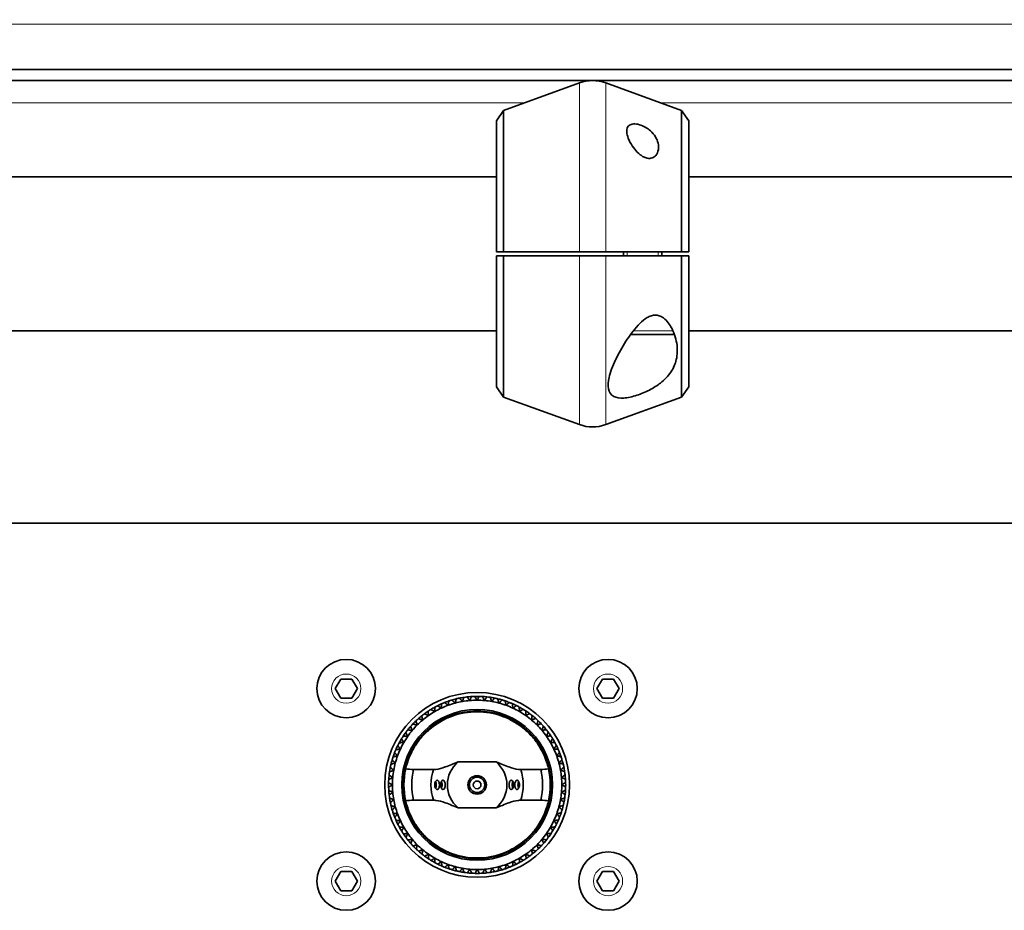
# Model space of a CAD drawing. Header units: millimetres. Extents: x 0 to 7128, y 0 to 5040.
# Tile 32 of 215: x 1907 to 2034, y 404 to 520. Entities that reach past the tile are written whole.
import ezdxf

# ---------------------------------------------------------------- set-up
doc = ezdxf.new("R2010")
doc.units = ezdxf.units.MM
doc.header["$LTSCALE"] = 12
for name, color, linetype, lineweight, true_color in [('Filettatura(ISO)', 3, 'Continuous', 9, 0x00ff00), ('Quote(ISO)', 7, 'Continuous', 25, 0x80ff00), ('Spigoli tangenti visibili(ISO)', 7, 'Continuous', 15, 0x00803f)]:
    doc.layers.add(name, color=color, linetype=linetype, lineweight=lineweight, true_color=true_color)
doc.layers.add('Spigoli visibili(ISO)', color=7, linetype='Continuous', lineweight=35)
doc.styles.add('Corrente-BSI', font='arial.ttf')
doc.dimstyles.new('DEFAULT-ISO', dxfattribs={"dimscale": 12, "dimtxt": 3.5, "dimasz": 2.5, "dimexe": 1, "dimexo": 1, "dimgap": 0.762, "dimtad": 1, "dimtoh": 1, "dimrnd": 1e-08, "dimtxsty": 'Corrente-BSI', "dimcen": 0.09, "dimdle": 10, "dimclrd": 7, "dimclre": 7, "dimclrt": 7, "dimazin": 2, "dimtfac": 0.571429, "dimtmove": 0, "dimatfit": 3, "dimfxl": 1, "dimtolj": 1, "dimlwd": 5, "dimlwe": 5, "dimarcsym": 0})

# ---------------------------------------------------------------- blocks, each defined once
blk = doc.blocks.new('*D36')
at = {"layer": 'Defpoints', "color": 0, "linetype": 'Continuous', "transparency": 16777216}
for p in [(765.93, 644.2), (2265.93, 432.2), (765.93, 420.2)]:
    blk.add_point(p, dxfattribs=at)
at = {"layer": 'Quote(ISO)', "color": 7, "linetype": 'Continuous', "lineweight": 5, "transparency": 16777216}
for p, q in [((765.93, 432.2), (765.93, 656.2)), ((2265.93, 444.2), (2265.93, 656.2)), ((2235.93, 644.2), (795.93, 644.2))]:
    blk.add_line(p, q, dxfattribs=at)
at = {"layer": 'Quote(ISO)', "color": 7, "linetype": 'Continuous', "transparency": 16777216}
for points in [[(795.93, 649.2), (795.93, 639.2), (765.93, 644.2)], [(2235.93, 649.2), (2235.93, 639.2), (2265.93, 644.2)]]:
    blk.add_solid(points, dxfattribs=at)
at = {"layer": 'Quote(ISO)', "color": 7, "linetype": 'Continuous', "lineweight": 9, "transparency": 16777216, "insert": (1455.26, 696.23), "char_height": 42, "attachment_point": 1, "style": 'Corrente-BSI'}
blk.add_mtext('\\A1;1500', dxfattribs=at)
blk = doc.blocks.new('*D37')
at = {"layer": 'Defpoints', "color": 0, "linetype": 'Continuous', "transparency": 16777216}
for p in [(693.93, 729.58), (693.93, 501.7), (2337.93, 501.7)]:
    blk.add_point(p, dxfattribs=at)
at = {"layer": 'Quote(ISO)', "color": 7, "linetype": 'Continuous', "lineweight": 5, "transparency": 16777216}
for p, q in [((693.93, 513.7), (693.93, 741.58)), ((2337.93, 513.7), (2337.93, 741.58)), ((2307.93, 729.58), (723.93, 729.58))]:
    blk.add_line(p, q, dxfattribs=at)
at = {"layer": 'Quote(ISO)', "color": 7, "linetype": 'Continuous', "transparency": 16777216}
for points in [[(723.93, 734.58), (723.93, 724.58), (693.93, 729.58)], [(2307.93, 734.58), (2307.93, 724.58), (2337.93, 729.58)]]:
    blk.add_solid(points, dxfattribs=at)
at = {"layer": 'Quote(ISO)', "color": 7, "linetype": 'Continuous', "lineweight": 9, "transparency": 16777216, "insert": (1144.34, 782.16), "char_height": 42, "attachment_point": 1, "style": 'Corrente-BSI'}
blk.add_mtext('\\A1;\\fArial|b0|i0;1644 - Max Sheet/Coil Room', dxfattribs=at)

msp = doc.modelspace()

# ---------------------------------------------------------------- linework, layer by layer
at = {"layer": 'Filettatura(ISO)'}
for p, q in [((1985.404, 489.447), (1985.404, 488.947)), ((1989.447, 488.947), (1989.447, 489.447))]:
    msp.add_line(p, q, dxfattribs=at)
at = {"layer": 'Spigoli tangenti visibili(ISO)'}
for p, q in [((2355.926, 519.026), (675.926, 519.026)), ((1979.216, 489.447), (1979.216, 511.396)), ((1982.636, 489.447), (1982.636, 511.396)), ((1887.745, 508.808), (1972.106, 508.808)), ((1989.745, 508.808), (2074.106, 508.808)), ((1979.216, 466.999), (1979.216, 488.947)), ((1982.636, 466.999), (1982.636, 488.947)), ((1986.235, 479.197), (1991.361, 479.197))]:
    msp.add_line(p, q, dxfattribs=at)
for centre in [(1948.926, 432.697), (1982.926, 432.697), (1948.926, 407.697), (1982.926, 407.697)]:
    msp.add_circle(centre, 1.9, dxfattribs=at)
at = {"layer": 'Spigoli visibili(ISO)'}
for p, q in [((2353.926, 513.126), (677.926, 513.126)), ((2337.926, 511.712), (693.926, 511.712)), ((1969.365, 507.81), (1979.216, 511.396)), ((1992.486, 507.81), (1982.636, 511.396)), ((1968.426, 506.468), (1969.365, 507.81)), ((1969.365, 507.81), (1969.365, 489.447)), ((1992.486, 489.447), (1992.486, 507.81)), ((1993.426, 506.468), (1992.486, 507.81)), ((1968.426, 489.447), (1968.426, 506.468)), ((1993.426, 506.468), (1993.426, 489.447)), ((1968.426, 499.197), (1891.426, 499.197)), ((2070.426, 499.197), (1993.426, 499.197)), ((1968.426, 489.447), (1969.365, 489.447)), ((1969.365, 488.947), (1968.426, 488.947)), ((1968.426, 471.926), (1968.426, 488.947)), ((1969.365, 488.947), (1969.365, 470.584)), ((1979.216, 489.447), (1982.636, 489.447)), ((1982.636, 488.947), (1979.216, 488.947)), ((1984.926, 488.947), (1984.926, 489.447)), ((1989.926, 488.947), (1989.926, 489.447)), ((1992.486, 489.447), (1993.426, 489.447)), ((1993.426, 488.947), (1992.486, 488.947)), ((1992.486, 470.584), (1992.486, 488.947)), ((1993.426, 488.947), (1993.426, 471.926)), ((1968.426, 479.197), (1891.426, 479.197)), ((1991.176, 478.697), (1985.856, 478.697)), ((2070.426, 479.197), (1993.426, 479.197)), ((1968.426, 471.926), (1969.365, 470.584)), ((1993.426, 471.926), (1992.486, 470.584)), ((1969.365, 470.584), (1979.216, 466.999)), ((1992.486, 470.584), (1982.636, 466.999)), ((2318.926, 454.185), (1544.926, 454.185)), ((1947.482, 432.697), (1948.204, 433.947)), ((1948.204, 433.947), (1949.647, 433.947)), ((1949.647, 433.947), (1950.369, 432.697)), ((1981.482, 432.697), (1982.204, 433.947)), ((1982.204, 433.947), (1983.647, 433.947)), ((1983.647, 433.947), (1984.369, 432.697)), ((1948.204, 431.447), (1947.482, 432.697)), ((1950.369, 432.697), (1949.647, 431.447)), ((1982.204, 431.447), (1981.482, 432.697)), ((1984.369, 432.697), (1983.647, 431.447)), ((1949.647, 431.447), (1948.204, 431.447)), ((1983.647, 431.447), (1982.204, 431.447)), ((1960.269, 422.197), (1957.664, 422.197)), ((1968.39, 423.173), (1963.462, 423.173)), ((1974.187, 422.197), (1971.583, 422.197)), ((1957.664, 418.197), (1960.269, 418.197)), ((1971.583, 418.197), (1974.187, 418.197)), ((1963.462, 417.221), (1968.39, 417.221)), ((1947.482, 407.697), (1948.204, 408.947)), ((1948.204, 408.947), (1949.647, 408.947)), ((1949.647, 408.947), (1950.369, 407.697)), ((1981.482, 407.697), (1982.204, 408.947)), ((1982.204, 408.947), (1983.647, 408.947)), ((1983.647, 408.947), (1984.369, 407.697)), ((1948.204, 406.447), (1947.482, 407.697)), ((1950.369, 407.697), (1949.647, 406.447)), ((1982.204, 406.447), (1981.482, 407.697)), ((1984.369, 407.697), (1983.647, 406.447)), ((1949.647, 406.447), (1948.204, 406.447)), ((1983.647, 406.447), (1982.204, 406.447))]:
    msp.add_line(p, q, dxfattribs=at)
for centre, radius in [((1948.926, 432.697), 3.8), ((1982.926, 432.697), 3.8), ((1965.926, 420.197), 12), ((1965.926, 420.197), 9.8), ((1965.926, 420.197), 9.6), ((1965.926, 420.197), 1.2), ((1965.926, 420.197), 1.002), ((1965.926, 420.197), 1), ((1965.926, 420.197), 0.5), ((1948.926, 407.697), 3.8), ((1982.926, 407.697), 3.8)]:
    msp.add_circle(centre, radius, dxfattribs=at)
for centre, radius, start, end in [((1980.926, 506.697), 5, 70, 110), ((1991.176, 479.197), 0.5, 270, 312.44414), ((1980.926, 471.697), 5, 250, 290), ((1965.926, 420.197), 11.5, 108.65107, 111.59585), ((1965.926, 420.197), 11.5, 106.59585, 108.65107), ((1965.926, 420.197), 11.5, 103.65107, 106.59585), ((1965.926, 420.197), 11, 100, 105), ((1965.926, 420.197), 11.5, 101.59585, 103.65107), ((1965.926, 420.197), 11.5, 98.65107, 101.59585), ((1965.926, 420.197), 11, 95, 100), ((1965.926, 420.197), 11.5, 96.59585, 98.65107), ((1965.926, 420.197), 11.5, 93.65107, 96.59585), ((1965.926, 420.197), 11, 90, 95), ((1965.926, 420.197), 11.5, 91.59585, 93.65107), ((1965.926, 420.197), 11.5, 88.65107, 91.59585), ((1965.926, 420.197), 11, 85, 90), ((1965.926, 420.197), 11.5, 86.59585, 88.65107), ((1965.926, 420.197), 11.5, 83.65107, 86.59585), ((1965.926, 420.197), 11, 80, 85), ((1965.926, 420.197), 11.5, 81.59585, 83.65107), ((1965.926, 420.197), 11.5, 78.65107, 81.59585), ((1965.926, 420.197), 11, 75, 80), ((1965.926, 420.197), 11.5, 76.59585, 78.65107), ((1965.926, 420.197), 11.5, 73.65107, 76.59585), ((1965.926, 420.197), 11.5, 71.59585, 73.65107), ((1965.926, 420.197), 11.5, 68.65107, 71.59585), ((1965.926, 420.197), 11.5, 123.65107, 126.59585), ((1965.926, 420.197), 11.5, 121.59585, 123.65107), ((1965.926, 420.197), 11, 120, 125), ((1965.926, 420.197), 11.5, 118.65107, 121.59585), ((1965.926, 420.197), 11.5, 116.59585, 118.65107), ((1965.926, 420.197), 11, 115, 120), ((1965.926, 420.197), 11.5, 113.65107, 116.59585), ((1965.926, 420.197), 11, 110, 115), ((1965.926, 420.197), 11.5, 111.59585, 113.65107), ((1965.926, 420.197), 11, 105, 110), ((1965.926, 420.197), 11, 70, 75), ((1965.926, 420.197), 11, 65, 70), ((1965.926, 420.197), 11.5, 66.59585, 68.65107), ((1965.926, 420.197), 11.5, 63.65107, 66.59585), ((1965.926, 420.197), 11, 60, 65), ((1965.926, 420.197), 11.5, 61.59585, 63.65107), ((1965.926, 420.197), 11.5, 58.65107, 61.59585), ((1965.926, 420.197), 11, 55, 60), ((1965.926, 420.197), 11.5, 56.59585, 58.65107), ((1965.926, 420.197), 11.5, 53.65107, 56.59585), ((1965.926, 420.197), 11.5, 133.65107, 136.59585), ((1965.926, 420.197), 11.5, 131.59585, 133.65107), ((1965.926, 420.197), 11, 130, 135), ((1965.926, 420.197), 11.5, 128.65107, 131.59585), ((1965.926, 420.197), 11.5, 126.59585, 128.65107), ((1965.926, 420.197), 11, 125, 130), ((1965.926, 420.197), 11, 50, 55), ((1965.926, 420.197), 11.5, 51.59585, 53.65107), ((1965.926, 420.197), 11, 45, 50), ((1965.926, 420.197), 11.5, 48.65107, 51.59585), ((1965.926, 420.197), 11.5, 46.59585, 48.65107), ((1965.926, 420.197), 11.5, 43.65107, 46.59585), ((1965.926, 420.197), 11.5, 141.59585, 143.65107), ((1965.926, 420.197), 11.5, 138.65107, 141.59585), ((1965.926, 420.197), 11, 140, 145), ((1965.926, 420.197), 11.5, 136.59585, 138.65107), ((1965.926, 420.197), 11, 135, 140), ((1965.926, 420.197), 11, 40, 45), ((1965.926, 420.197), 11.5, 41.59585, 43.65107), ((1965.926, 420.197), 11, 35, 40), ((1965.926, 420.197), 11.5, 38.65107, 41.59585), ((1965.926, 420.197), 11.5, 36.59585, 38.65107), ((1965.926, 420.197), 11.5, 148.65107, 151.59585), ((1965.926, 420.197), 11.5, 146.59585, 148.65107), ((1965.926, 420.197), 11.5, 143.65107, 146.59585), ((1965.926, 420.197), 11, 145, 150), ((1965.926, 420.197), 11, 30, 35), ((1965.926, 420.197), 11.5, 33.65107, 36.59585), ((1965.926, 420.197), 11.5, 31.59585, 33.65107), ((1965.926, 420.197), 11.5, 28.65107, 31.59585), ((1965.926, 420.197), 11.5, 156.59585, 158.65107), ((1965.926, 420.197), 11.5, 153.65107, 156.59585), ((1965.926, 420.197), 11, 155, 160), ((1965.926, 420.197), 11.5, 151.59585, 153.65107), ((1965.926, 420.197), 11, 150, 155), ((1965.926, 420.197), 11, 25, 30), ((1965.926, 420.197), 11, 20, 25), ((1965.926, 420.197), 11.5, 26.59585, 28.65107), ((1965.926, 420.197), 11.5, 23.65107, 26.59585), ((1965.926, 420.197), 11.5, 21.59585, 23.65107), ((1965.926, 420.197), 11.5, 163.65107, 166.59585), ((1965.926, 420.197), 11.5, 161.59585, 163.65107), ((1965.926, 420.197), 11.5, 158.65107, 161.59585), ((1965.926, 420.197), 11, 160, 165), ((1965.926, 420.197), 11, 15, 20), ((1965.926, 420.197), 11.5, 18.65107, 21.59585), ((1965.926, 420.197), 11.5, 16.59585, 18.65107), ((1965.926, 420.197), 11.5, 13.65107, 16.59585), ((1965.926, 420.197), 11.5, 168.65107, 171.59585), ((1965.926, 420.197), 11.5, 166.59585, 168.65107), ((1965.926, 420.197), 11, 170, 175), ((1965.926, 420.197), 11, 165, 170), ((1965.926, 420.197), 9.5, 167.43334, 192.56666), ((1965.926, 420.197), 8.5, 166.39104, 193.60896), ((1965.926, 420.197), 6, 160.52878, 199.47122), ((1965.926, 420.197), 3.864, 129.62128, 230.37872), ((1965.926, 420.197), 3.864, 309.62128, 50.37872), ((1965.926, 420.197), 6, 340.52878, 19.47122), ((1965.926, 420.197), 8.5, 346.39104, 13.60896), ((1965.926, 420.197), 9.5, 347.43334, 12.56666), ((1965.926, 420.197), 11, 10, 15), ((1965.926, 420.197), 11, 5, 10), ((1965.926, 420.197), 11.5, 11.59585, 13.65107), ((1965.926, 420.197), 11.5, 8.65107, 11.59585), ((1965.926, 420.197), 11.5, 176.59585, 178.65107), ((1965.926, 420.197), 11.5, 173.65107, 176.59585), ((1965.926, 420.197), 11.5, 171.59585, 173.65107), ((1965.926, 420.197), 11, 175, 180), ((1965.926, 420.197), 11, 0, 5), ((1965.926, 420.197), 11.5, 6.59585, 8.65107), ((1965.926, 420.197), 11.5, 3.65107, 6.59585), ((1965.926, 420.197), 11.5, 1.59585, 3.65107), ((1965.926, 420.197), 11.5, 178.65107, 181.59585), ((1965.926, 420.197), 11.5, 181.59585, 183.65107), ((1965.926, 420.197), 11.5, 183.65107, 186.59585), ((1965.926, 420.197), 11, 180, 185), ((1965.926, 420.197), 11, 355, 0), ((1965.926, 420.197), 11.5, 353.65107, 356.59585), ((1965.926, 420.197), 11.5, 356.59585, 358.65107), ((1965.926, 420.197), 11.5, 358.65107, 1.59585), ((1965.926, 420.197), 11.5, 186.59585, 188.65107), ((1965.926, 420.197), 11.5, 188.65107, 191.59585), ((1965.926, 420.197), 11, 185, 190), ((1965.926, 420.197), 11, 190, 195), ((1965.926, 420.197), 11, 345, 350), ((1965.926, 420.197), 11, 350, 355), ((1965.926, 420.197), 11.5, 348.65107, 351.59585), ((1965.926, 420.197), 11.5, 351.59585, 353.65107), ((1965.926, 420.197), 11.5, 191.59585, 193.65107), ((1965.926, 420.197), 11.5, 193.65107, 196.59585), ((1965.926, 420.197), 11.5, 196.59585, 198.65107), ((1965.926, 420.197), 11, 195, 200), ((1965.926, 420.197), 11, 340, 345), ((1965.926, 420.197), 11.5, 341.59585, 343.65107), ((1965.926, 420.197), 11.5, 343.65107, 346.59585), ((1965.926, 420.197), 11.5, 346.59585, 348.65107), ((1965.926, 420.197), 11.5, 198.65107, 201.59585), ((1965.926, 420.197), 11.5, 201.59585, 203.65107), ((1965.926, 420.197), 11, 200, 205), ((1965.926, 420.197), 11, 335, 340), ((1965.926, 420.197), 11.5, 333.65107, 336.59585), ((1965.926, 420.197), 11.5, 336.59585, 338.65107), ((1965.926, 420.197), 11.5, 338.65107, 341.59585), ((1965.926, 420.197), 11.5, 203.65107, 206.59585), ((1965.926, 420.197), 11.5, 206.59585, 208.65107), ((1965.926, 420.197), 11.5, 208.65107, 211.59585), ((1965.926, 420.197), 11, 205, 210), ((1965.926, 420.197), 11, 210, 215), ((1965.926, 420.197), 11, 325, 330), ((1965.926, 420.197), 11, 330, 335), ((1965.926, 420.197), 11.5, 328.65107, 331.59585), ((1965.926, 420.197), 11.5, 331.59585, 333.65107), ((1965.926, 420.197), 11.5, 211.59585, 213.65107), ((1965.926, 420.197), 11.5, 213.65107, 216.59585), ((1965.926, 420.197), 11.5, 216.59585, 218.65107), ((1965.926, 420.197), 11, 215, 220), ((1965.926, 420.197), 11, 220, 225), ((1965.926, 420.197), 11, 315, 320), ((1965.926, 420.197), 11, 320, 325), ((1965.926, 420.197), 11.5, 318.65107, 321.59585), ((1965.926, 420.197), 11.5, 321.59585, 323.65107), ((1965.926, 420.197), 11.5, 323.65107, 326.59585), ((1965.926, 420.197), 11.5, 326.59585, 328.65107), ((1965.926, 420.197), 11.5, 218.65107, 221.59585), ((1965.926, 420.197), 11.5, 221.59585, 223.65107), ((1965.926, 420.197), 11.5, 223.65107, 226.59585), ((1965.926, 420.197), 11.5, 226.59585, 228.65107), ((1965.926, 420.197), 11, 225, 230), ((1965.926, 420.197), 11, 310, 315), ((1965.926, 420.197), 11.5, 311.59585, 313.65107), ((1965.926, 420.197), 11.5, 313.65107, 316.59585), ((1965.926, 420.197), 11.5, 316.59585, 318.65107), ((1965.926, 420.197), 11.5, 228.65107, 231.59585), ((1965.926, 420.197), 11.5, 231.59585, 233.65107), ((1965.926, 420.197), 11, 230, 235), ((1965.926, 420.197), 11.5, 233.65107, 236.59585), ((1965.926, 420.197), 11.5, 236.59585, 238.65107), ((1965.926, 420.197), 11, 235, 240), ((1965.926, 420.197), 11, 240, 245), ((1965.926, 420.197), 11, 295, 300), ((1965.926, 420.197), 11, 300, 305), ((1965.926, 420.197), 11.5, 301.59585, 303.65107), ((1965.926, 420.197), 11, 305, 310), ((1965.926, 420.197), 11.5, 303.65107, 306.59585), ((1965.926, 420.197), 11.5, 306.59585, 308.65107), ((1965.926, 420.197), 11.5, 308.65107, 311.59585), ((1965.926, 420.197), 11.5, 238.65107, 241.59585), ((1965.926, 420.197), 11.5, 241.59585, 243.65107), ((1965.926, 420.197), 11.5, 243.65107, 246.59585), ((1965.926, 420.197), 11, 245, 250), ((1965.926, 420.197), 11.5, 246.59585, 248.65107), ((1965.926, 420.197), 11.5, 248.65107, 251.59585), ((1965.926, 420.197), 11, 250, 255), ((1965.926, 420.197), 11.5, 251.59585, 253.65107), ((1965.926, 420.197), 11, 255, 260), ((1965.926, 420.197), 11, 260, 265), ((1965.926, 420.197), 11, 265, 270), ((1965.926, 420.197), 11, 270, 275), ((1965.926, 420.197), 11, 275, 280), ((1965.926, 420.197), 11, 280, 285), ((1965.926, 420.197), 11, 285, 290), ((1965.926, 420.197), 11.5, 286.59585, 288.65107), ((1965.926, 420.197), 11.5, 288.65107, 291.59585), ((1965.926, 420.197), 11, 290, 295), ((1965.926, 420.197), 11.5, 291.59585, 293.65107), ((1965.926, 420.197), 11.5, 293.65107, 296.59585), ((1965.926, 420.197), 11.5, 296.59585, 298.65107), ((1965.926, 420.197), 11.5, 298.65107, 301.59585), ((1965.926, 420.197), 11.5, 253.65107, 256.59585), ((1965.926, 420.197), 11.5, 256.59585, 258.65107), ((1965.926, 420.197), 11.5, 258.65107, 261.59585), ((1965.926, 420.197), 11.5, 261.59585, 263.65107), ((1965.926, 420.197), 11.5, 263.65107, 266.59585), ((1965.926, 420.197), 11.5, 266.59585, 268.65107), ((1965.926, 420.197), 11.5, 268.65107, 271.59585), ((1965.926, 420.197), 11.5, 271.59585, 273.65107), ((1965.926, 420.197), 11.5, 273.65107, 276.59585), ((1965.926, 420.197), 11.5, 276.59585, 278.65107), ((1965.926, 420.197), 11.5, 278.65107, 281.59585), ((1965.926, 420.197), 11.5, 281.59585, 283.65107), ((1965.926, 420.197), 11.5, 283.65107, 286.59585)]:
    msp.add_arc(centre, radius, start, end, dxfattribs=at)
for centre, major_axis, start_param, end_param in [((1960.319, 420.197), (0, 0.6), 3.9164269, 5.508351), ((1961.073, 420.197), (0, 0.6), 3.9113232, 5.5134547), ((1970.778, 420.197), (0, -0.6), 3.9113232, 5.5134547), ((1971.533, 420.197), (0, -0.6), 3.9164269, 5.508351)]:
    msp.add_ellipse(centre, major_axis=major_axis, ratio=0.5, start_param=start_param, end_param=end_param, dxfattribs=at)
for points, knots in [([(1986.998, 505.97), (1987.252, 505.895), (1987.519, 505.779), (1988.013, 505.496), (1988.241, 505.329), (1988.684, 504.94), (1988.91, 504.677), (1989.253, 504.129), (1989.369, 503.843), (1989.495, 503.305), (1989.513, 503.009), (1989.417, 502.445), (1989.306, 502.179), (1989.009, 501.837), (1988.848, 501.714), (1988.555, 501.614), (1988.449, 501.593), (1988.227, 501.585), (1988.111, 501.597), (1987.84, 501.657), (1987.686, 501.717), (1987.388, 501.872), (1987.245, 501.967), (1986.835, 502.285), (1986.591, 502.541), (1986.159, 503.071), (1985.946, 503.395), (1985.609, 504.04), (1985.486, 504.36), (1985.364, 504.883), (1985.34, 505.133), (1985.413, 505.569), (1985.51, 505.756), (1985.809, 505.987), (1986.003, 506.058), (1986.468, 506.087), (1986.739, 506.047), (1986.998, 505.97)], [0, 0, 0, 0, 0.0810331, 0.0810331, 0.1620661, 0.1620661, 0.2726089, 0.2726089, 0.3831517, 0.3831517, 0.4971754, 0.4971754, 0.6111992, 0.6111992, 0.6843633, 0.6843633, 0.7209453, 0.7209453, 0.7575274, 0.7575274, 0.8076588, 0.8076588, 0.8577902, 0.8577902, 0.9580531, 0.9580531, 1.076256, 1.076256, 1.194459, 1.194459, 1.2946831, 1.2946831, 1.3949073, 1.3949073, 1.4775324, 1.4775324, 1.5601574, 1.5601574, 1.5601574, 1.5601574]), ([(1986.681, 470.808), (1986.107, 470.623), (1985.5, 470.49), (1984.438, 470.427), (1983.984, 470.501), (1983.28, 470.868), (1983.053, 471.208), (1982.882, 472.076), (1982.937, 472.605), (1983.219, 473.805), (1983.518, 474.594), (1984.293, 476.224), (1984.766, 477.063), (1985.71, 478.524), (1986.248, 479.272), (1987.136, 480.222), (1987.443, 480.508), (1987.934, 480.855), (1988.103, 480.957), (1988.459, 481.121), (1988.646, 481.184), (1989.041, 481.242), (1989.246, 481.236), (1989.629, 481.148), (1989.809, 481.068), (1990.441, 480.686), (1990.841, 480.164), (1991.475, 479.055), (1991.729, 478.309), (1991.968, 476.83), (1991.946, 476.096), (1991.668, 474.91), (1991.436, 474.351), (1990.734, 473.308), (1990.264, 472.822), (1989.333, 472.089), (1988.841, 471.771), (1987.781, 471.217), (1987.214, 470.981), (1986.681, 470.808)], [0, 0, 0, 0, 0.1832497, 0.1832497, 0.3664995, 0.3664995, 0.5839853, 0.5839853, 0.8014712, 0.8014712, 1.0856729, 1.0856729, 1.3698745, 1.3698745, 1.6301332, 1.6301332, 1.7602625, 1.7602625, 1.8253271, 1.8253271, 1.8903918, 1.8903918, 1.9515842, 1.9515842, 2.0127765, 2.0127765, 2.2083595, 2.2083595, 2.4815171, 2.4815171, 2.7546748, 2.7546748, 2.9771542, 2.9771542, 3.1996335, 3.1996335, 3.3698741, 3.3698741, 3.5401146, 3.5401146, 3.5401146, 3.5401146]), ([(1956.653, 422.264), (1956.676, 422.377), (1956.732, 422.619), (1956.923, 423.241), (1957.032, 423.558), (1957.334, 424.269), (1957.527, 424.662), (1957.99, 425.437), (1958.278, 425.858), (1958.956, 426.674), (1959.347, 427.07), (1960.54, 428.094), (1961.535, 428.699), (1963.688, 429.501), (1964.846, 429.697), (1967.006, 429.697), (1968.164, 429.501), (1970.317, 428.699), (1971.312, 428.094), (1972.505, 427.07), (1972.896, 426.674), (1973.574, 425.858), (1973.862, 425.437), (1974.324, 424.662), (1974.518, 424.269), (1974.82, 423.558), (1974.929, 423.241), (1975.12, 422.619), (1975.176, 422.377), (1975.198, 422.264)], [-3.1800104, -3.1800104, -3.1800104, -3.1800104, -2.9412019, -2.9412019, -2.7722649, -2.7722649, -2.603328, -2.603328, -2.4454528, -2.4454528, -2.2875777, -2.2875777, -1.9635578, -1.9635578, -1.6395379, -1.6395379, -1.315518, -1.315518, -0.9914981, -0.9914981, -0.833623, -0.833623, -0.6757478, -0.6757478, -0.5068109, -0.5068109, -0.3378739, -0.3378739, -0.0990654, -0.0990654, -0.0990654, -0.0990654]), ([(1963.462, 423.173), (1963.169, 423.068), (1962.884, 422.954), (1962.36, 422.742), (1962.042, 422.612), (1961.376, 422.369), (1960.961, 422.252), (1960.468, 422.202), (1960.367, 422.197), (1960.269, 422.197)], [1.12395818, 1.12395818, 1.12395818, 1.12395818, 1.22444998, 1.22444998, 1.34518755, 1.34518755, 1.5450864, 1.5450864, 1.59742125, 1.59742125, 1.59742125, 1.59742125]), ([(1971.583, 422.197), (1971.484, 422.197), (1971.383, 422.202), (1970.89, 422.252), (1970.475, 422.369), (1969.809, 422.612), (1969.492, 422.742), (1968.967, 422.954), (1968.683, 423.068), (1968.39, 423.173)], [0.14756401, 0.14756401, 0.14756401, 0.14756401, 0.19989885, 0.19989885, 0.3997977, 0.3997977, 0.52053527, 0.52053527, 0.62102707, 0.62102707, 0.62102707, 0.62102707]), ([(1960.752, 420.797), (1960.718, 420.797), (1960.681, 420.785), (1960.604, 420.733), (1960.565, 420.687), (1960.501, 420.58), (1960.473, 420.511), (1960.435, 420.359), (1960.426, 420.275), (1960.426, 420.119), (1960.435, 420.036), (1960.473, 419.883), (1960.501, 419.815), (1960.565, 419.707), (1960.604, 419.662), (1960.687, 419.605), (1960.73, 419.594), (1960.769, 419.598), (1960.805, 419.602), (1960.842, 419.621), (1960.907, 419.686), (1960.935, 419.733), (1960.978, 419.838), (1960.996, 419.904), (1961.02, 420.047), (1961.026, 420.125), (1961.026, 420.27), (1961.02, 420.347), (1960.996, 420.491), (1960.978, 420.556), (1960.935, 420.662), (1960.907, 420.708), (1960.842, 420.774), (1960.805, 420.792), (1960.763, 420.797), (1960.758, 420.797), (1960.752, 420.797)], [-0.18447771, -0.18447771, -0.18447771, -0.18447771, -0.16442208, -0.16442208, -0.14093324, -0.14093324, -0.11744435, -0.11744435, -0.09395546, -0.09395546, -0.07046657, -0.07046657, -0.04697767, -0.04697767, -0.02348884, -0.02348884, 0, 0, 0, 0.02175144, 0.02175144, 0.04350287, 0.04350287, 0.06525228, 0.06525228, 0.08700169, 0.08700169, 0.1087511, 0.1087511, 0.13050051, 0.13050051, 0.15225195, 0.15225195, 0.17400339, 0.17400339, 0.17743659, 0.17743659, 0.17743659, 0.17743659]), ([(1961.506, 420.797), (1961.473, 420.797), (1961.436, 420.786), (1961.359, 420.734), (1961.319, 420.689), (1961.254, 420.582), (1961.225, 420.513), (1961.186, 420.36), (1961.176, 420.276), (1961.176, 420.118), (1961.186, 420.035), (1961.225, 419.882), (1961.254, 419.813), (1961.319, 419.705), (1961.359, 419.66), (1961.444, 419.604), (1961.487, 419.593), (1961.526, 419.599), (1961.562, 419.603), (1961.598, 419.622), (1961.662, 419.688), (1961.689, 419.735), (1961.731, 419.84), (1961.748, 419.906), (1961.77, 420.048), (1961.776, 420.125), (1961.776, 420.269), (1961.77, 420.346), (1961.748, 420.489), (1961.731, 420.554), (1961.689, 420.659), (1961.662, 420.706), (1961.598, 420.772), (1961.562, 420.791), (1961.52, 420.797), (1961.513, 420.797), (1961.506, 420.797)], [-0.18513067, -0.18513067, -0.18513067, -0.18513067, -0.16549621, -0.16549621, -0.14185393, -0.14185393, -0.11821159, -0.11821159, -0.09456924, -0.09456924, -0.0709269, -0.0709269, -0.04728456, -0.04728456, -0.02364228, -0.02364228, 0, 0, 0, 0.02161219, 0.02161219, 0.04322439, 0.04322439, 0.0648333, 0.0648333, 0.08644221, 0.08644221, 0.10805112, 0.10805112, 0.12966002, 0.12966002, 0.15127222, 0.15127222, 0.17288441, 0.17288441, 0.17689223, 0.17689223, 0.17689223, 0.17689223]), ([(1970.345, 419.597), (1970.379, 419.597), (1970.415, 419.609), (1970.492, 419.66), (1970.532, 419.705), (1970.598, 419.813), (1970.627, 419.882), (1970.666, 420.035), (1970.676, 420.118), (1970.676, 420.276), (1970.666, 420.36), (1970.627, 420.513), (1970.598, 420.582), (1970.532, 420.689), (1970.492, 420.734), (1970.408, 420.79), (1970.364, 420.801), (1970.325, 420.796), (1970.289, 420.791), (1970.253, 420.772), (1970.19, 420.706), (1970.162, 420.659), (1970.121, 420.554), (1970.104, 420.489), (1970.081, 420.346), (1970.076, 420.269), (1970.076, 420.125), (1970.081, 420.048), (1970.104, 419.906), (1970.121, 419.84), (1970.162, 419.735), (1970.19, 419.688), (1970.253, 419.622), (1970.289, 419.603), (1970.332, 419.598), (1970.338, 419.597), (1970.345, 419.597)], [-0.18513067, -0.18513067, -0.18513067, -0.18513067, -0.16549621, -0.16549621, -0.14185393, -0.14185393, -0.11821159, -0.11821159, -0.09456924, -0.09456924, -0.0709269, -0.0709269, -0.04728456, -0.04728456, -0.02364228, -0.02364228, 0, 0, 0, 0.02161219, 0.02161219, 0.04322439, 0.04322439, 0.0648333, 0.0648333, 0.08644221, 0.08644221, 0.10805112, 0.10805112, 0.12966002, 0.12966002, 0.15127222, 0.15127222, 0.17288441, 0.17288441, 0.17689223, 0.17689223, 0.17689223, 0.17689223]), ([(1971.1, 419.597), (1971.134, 419.597), (1971.171, 419.609), (1971.247, 419.662), (1971.287, 419.707), (1971.35, 419.815), (1971.378, 419.883), (1971.416, 420.036), (1971.426, 420.119), (1971.426, 420.275), (1971.416, 420.359), (1971.378, 420.511), (1971.35, 420.58), (1971.287, 420.687), (1971.247, 420.733), (1971.165, 420.789), (1971.121, 420.801), (1971.082, 420.796), (1971.046, 420.792), (1971.01, 420.774), (1970.945, 420.708), (1970.916, 420.662), (1970.873, 420.556), (1970.855, 420.491), (1970.831, 420.347), (1970.826, 420.27), (1970.826, 420.125), (1970.831, 420.047), (1970.855, 419.904), (1970.873, 419.838), (1970.916, 419.733), (1970.945, 419.686), (1971.01, 419.621), (1971.046, 419.602), (1971.088, 419.598), (1971.094, 419.597), (1971.1, 419.597)], [-0.18447771, -0.18447771, -0.18447771, -0.18447771, -0.16442208, -0.16442208, -0.14093324, -0.14093324, -0.11744435, -0.11744435, -0.09395546, -0.09395546, -0.07046657, -0.07046657, -0.04697767, -0.04697767, -0.02348884, -0.02348884, 0, 0, 0, 0.02175144, 0.02175144, 0.04350287, 0.04350287, 0.06525228, 0.06525228, 0.08700169, 0.08700169, 0.1087511, 0.1087511, 0.13050051, 0.13050051, 0.15225195, 0.15225195, 0.17400339, 0.17400339, 0.17743659, 0.17743659, 0.17743659, 0.17743659]), ([(1960.269, 418.197), (1960.367, 418.197), (1960.468, 418.192), (1960.961, 418.143), (1961.376, 418.025), (1962.042, 417.782), (1962.36, 417.653), (1962.884, 417.44), (1963.169, 417.327), (1963.462, 417.221)], [0.14756401, 0.14756401, 0.14756401, 0.14756401, 0.19989885, 0.19989885, 0.3997977, 0.3997977, 0.52053527, 0.52053527, 0.62102707, 0.62102707, 0.62102707, 0.62102707]), ([(1968.39, 417.221), (1968.683, 417.327), (1968.967, 417.44), (1969.492, 417.653), (1969.809, 417.782), (1970.475, 418.025), (1970.89, 418.143), (1971.383, 418.192), (1971.484, 418.197), (1971.583, 418.197)], [1.12395818, 1.12395818, 1.12395818, 1.12395818, 1.22444998, 1.22444998, 1.34518755, 1.34518755, 1.5450864, 1.5450864, 1.59742125, 1.59742125, 1.59742125, 1.59742125]), ([(1956.653, 418.13), (1956.676, 418.017), (1956.732, 417.775), (1956.923, 417.153), (1957.032, 416.836), (1957.334, 416.126), (1957.527, 415.732), (1957.99, 414.957), (1958.278, 414.537), (1958.956, 413.72), (1959.347, 413.325), (1960.54, 412.301), (1961.535, 411.695), (1963.688, 410.893), (1964.846, 410.697), (1967.006, 410.697), (1968.164, 410.893), (1970.317, 411.695), (1971.312, 412.301), (1972.505, 413.325), (1972.896, 413.72), (1973.574, 414.537), (1973.862, 414.957), (1974.324, 415.732), (1974.518, 416.126), (1974.82, 416.836), (1974.929, 417.153), (1975.12, 417.775), (1975.176, 418.017), (1975.198, 418.13)], [0.0990654, 0.0990654, 0.0990654, 0.0990654, 0.3378739, 0.3378739, 0.5068109, 0.5068109, 0.6757478, 0.6757478, 0.833623, 0.833623, 0.9914981, 0.9914981, 1.315518, 1.315518, 1.6395379, 1.6395379, 1.9635578, 1.9635578, 2.2875777, 2.2875777, 2.4454528, 2.4454528, 2.603328, 2.603328, 2.7722649, 2.7722649, 2.9412019, 2.9412019, 3.1800104, 3.1800104, 3.1800104, 3.1800104])]:
    msp.add_open_spline(points, degree=3, knots=knots, dxfattribs=at)
for points, weights in [([(1969.365, 489.447), (1973.858, 489.447), (1979.216, 489.447)], [1, 1.00388159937, 1]), ([(1979.216, 488.947), (1973.858, 488.947), (1969.365, 488.947)], [1, 1.00388159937, 1]), ([(1982.636, 489.447), (1987.994, 489.447), (1992.486, 489.447)], [1, 1.00388159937, 1]), ([(1992.486, 488.947), (1987.994, 488.947), (1982.636, 488.947)], [1, 1.00388159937, 1]), ([(1962.248, 431.093), (1962.205, 430.807), (1962.164, 430.534)], [1.02783003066, 1.02443298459, 1.02040153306]), ([(1963.079, 430.822), (1962.865, 431.016), (1962.641, 431.218)], [1.02194507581, 1.02622534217, 1.02981488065]), ([(1963.212, 431.372), (1963.144, 431.091), (1963.079, 430.822)], [1.02783003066, 1.02443298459, 1.02040153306]), ([(1964.016, 431.03), (1963.819, 431.241), (1963.614, 431.462)], [1.02194507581, 1.02622534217, 1.02981488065]), ([(1964.196, 431.566), (1964.104, 431.292), (1964.016, 431.03)], [1.02783003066, 1.02443298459, 1.02040153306]), ([(1964.967, 431.155), (1964.79, 431.383), (1964.605, 431.621)], [1.02194507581, 1.02622534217, 1.02981488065]), ([(1965.193, 431.674), (1965.078, 431.409), (1964.967, 431.155)], [1.02783003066, 1.02443298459, 1.02040153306]), ([(1965.926, 431.197), (1965.769, 431.439), (1965.605, 431.693)], [1.02194507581, 1.02622534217, 1.02981488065]), ([(1966.196, 431.694), (1966.058, 431.44), (1965.926, 431.197)], [1.02783003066, 1.02443298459, 1.02040153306]), ([(1966.884, 431.155), (1966.75, 431.41), (1966.609, 431.677)], [1.02194507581, 1.02622534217, 1.02981488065]), ([(1967.197, 431.627), (1967.037, 431.386), (1966.884, 431.155)], [1.02783003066, 1.02443298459, 1.02040153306]), ([(1967.836, 431.03), (1967.724, 431.296), (1967.607, 431.574)], [1.02194507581, 1.02622534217, 1.02981488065]), ([(1968.189, 431.472), (1968.008, 431.246), (1967.836, 431.03)], [1.02783003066, 1.02443298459, 1.02040153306]), ([(1968.773, 430.822), (1968.684, 431.097), (1968.592, 431.384)], [1.02194507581, 1.02622534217, 1.02981488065]), ([(1969.163, 431.232), (1968.963, 431.023), (1968.773, 430.822)], [1.02783003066, 1.02443298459, 1.02040153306]), ([(1969.688, 430.534), (1969.624, 430.815), (1969.557, 431.109)], [1.02194507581, 1.02622534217, 1.02981488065]), ([(1959.553, 429.77), (1959.586, 429.483), (1959.616, 429.208)], [1.02783003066, 1.02443298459, 1.02040153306]), ([(1960.426, 429.723), (1960.169, 429.855), (1959.901, 429.992)], [1.02194507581, 1.02622534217, 1.02981488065]), ([(1960.412, 430.289), (1960.419, 430), (1960.426, 429.723)], [1.02783003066, 1.02443298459, 1.02040153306]), ([(1961.277, 430.167), (1961.033, 430.32), (1960.777, 430.48)], [1.02194507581, 1.02622534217, 1.02981488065]), ([(1961.312, 430.731), (1961.294, 430.443), (1961.277, 430.167)], [1.02783003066, 1.02443298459, 1.02040153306]), ([(1962.164, 430.534), (1961.934, 430.708), (1961.693, 430.89)], [1.02194507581, 1.02622534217, 1.02981488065]), ([(1970.112, 430.908), (1969.895, 430.717), (1969.688, 430.534)], [1.02783003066, 1.02443298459, 1.02040153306]), ([(1970.575, 430.167), (1970.535, 430.452), (1970.494, 430.751)], [1.02194507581, 1.02622534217, 1.02981488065]), ([(1971.03, 430.502), (1970.797, 430.331), (1970.575, 430.167)], [1.02783003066, 1.02443298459, 1.02040153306]), ([(1971.426, 429.723), (1971.411, 430.012), (1971.396, 430.313)], [1.02194507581, 1.02622534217, 1.02981488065]), ([(1971.909, 430.018), (1971.662, 429.868), (1971.426, 429.723)], [1.02783003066, 1.02443298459, 1.02040153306]), ([(1972.235, 429.208), (1972.246, 429.496), (1972.257, 429.797)], [1.02194507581, 1.02622534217, 1.02981488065]), ([(1957.988, 428.518), (1958.069, 428.241), (1958.148, 427.975)], [1.02783003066, 1.02443298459, 1.02040153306]), ([(1958.855, 428.624), (1958.579, 428.709), (1958.291, 428.797)], [1.02194507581, 1.02622534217, 1.02981488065]), ([(1958.743, 429.178), (1958.8, 428.895), (1958.855, 428.624)], [1.02783003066, 1.02443298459, 1.02040153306]), ([(1959.616, 429.208), (1959.349, 429.317), (1959.07, 429.43)], [1.02194507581, 1.02622534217, 1.02981488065]), ([(1972.742, 429.46), (1972.483, 429.331), (1972.235, 429.208)], [1.02783003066, 1.02443298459, 1.02040153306]), ([(1972.996, 428.624), (1973.032, 428.91), (1973.07, 429.209)], [1.02194507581, 1.02622534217, 1.02981488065]), ([(1973.523, 428.83), (1973.254, 428.725), (1972.996, 428.624)], [1.02783003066, 1.02443298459, 1.02040153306]), ([(1973.704, 427.975), (1973.765, 428.257), (1973.828, 428.552)], [1.02194507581, 1.02622534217, 1.02981488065]), ([(1957.499, 427.268), (1957.213, 427.304), (1956.914, 427.341)], [1.02194507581, 1.02622534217, 1.02981488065]), ([(1957.293, 427.795), (1957.398, 427.525), (1957.499, 427.268)], [1.02783003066, 1.02443298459, 1.02040153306]), ([(1958.148, 427.975), (1957.866, 428.036), (1957.571, 428.099)], [1.02194507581, 1.02622534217, 1.02981488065]), ([(1974.247, 428.135), (1973.969, 428.054), (1973.704, 427.975)], [1.02783003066, 1.02443298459, 1.02040153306]), ([(1974.352, 427.268), (1974.437, 427.544), (1974.526, 427.832)], [1.02194507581, 1.02622534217, 1.02981488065]), ([(1974.907, 427.38), (1974.623, 427.323), (1974.352, 427.268)], [1.02783003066, 1.02443298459, 1.02040153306]), ([(1956.105, 426.18), (1956.255, 425.933), (1956.399, 425.697)], [1.02783003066, 1.02443298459, 1.02040153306]), ([(1956.915, 426.507), (1956.627, 426.517), (1956.325, 426.528)], [1.02194507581, 1.02622534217, 1.02981488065]), ([(1956.663, 427.013), (1956.792, 426.754), (1956.915, 426.507)], [1.02783003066, 1.02443298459, 1.02040153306]), ([(1974.936, 426.507), (1975.045, 426.774), (1975.159, 427.053)], [1.02194507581, 1.02622534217, 1.02981488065]), ([(1975.499, 426.57), (1975.211, 426.537), (1974.936, 426.507)], [1.02783003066, 1.02443298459, 1.02040153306]), ([(1975.452, 425.697), (1975.584, 425.954), (1975.721, 426.222)], [1.02194507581, 1.02622534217, 1.02981488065]), ([(1955.956, 424.846), (1955.671, 424.806), (1955.372, 424.765)], [1.02194507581, 1.02622534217, 1.02981488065]), ([(1955.621, 425.301), (1955.792, 425.069), (1955.956, 424.846)], [1.02783003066, 1.02443298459, 1.02040153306]), ([(1956.399, 425.697), (1956.111, 425.683), (1955.81, 425.668)], [1.02194507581, 1.02622534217, 1.02981488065]), ([(1976.018, 425.711), (1975.729, 425.704), (1975.452, 425.697)], [1.02783003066, 1.02443298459, 1.02040153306]), ([(1975.895, 424.846), (1976.049, 425.09), (1976.209, 425.346)], [1.02194507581, 1.02622534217, 1.02981488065]), ([(1976.46, 424.811), (1976.171, 424.829), (1975.895, 424.846)], [1.02783003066, 1.02443298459, 1.02040153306]), ([(1954.891, 423.434), (1955.1, 423.235), (1955.301, 423.044)], [1.02783003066, 1.02443298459, 1.02040153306]), ([(1955.589, 423.959), (1955.308, 423.895), (1955.014, 423.828)], [1.02194507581, 1.02622534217, 1.02981488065]), ([(1955.215, 424.384), (1955.406, 424.167), (1955.589, 423.959)], [1.02783003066, 1.02443298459, 1.02040153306]), ([(1976.262, 423.959), (1976.436, 424.189), (1976.618, 424.43)], [1.02194507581, 1.02622534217, 1.02981488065]), ([(1976.822, 423.875), (1976.536, 423.918), (1976.262, 423.959)], [1.02783003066, 1.02443298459, 1.02040153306]), ([(1976.551, 423.044), (1976.744, 423.258), (1976.947, 423.482)], [1.02194507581, 1.02622534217, 1.02981488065]), ([(1955.093, 422.107), (1954.827, 421.995), (1954.549, 421.878)], [1.02194507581, 1.02622534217, 1.02981488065]), ([(1954.651, 422.46), (1954.877, 422.28), (1955.093, 422.107)], [1.02783003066, 1.02443298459, 1.02040153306]), ([(1955.301, 423.044), (1955.026, 422.956), (1954.739, 422.863)], [1.02194507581, 1.02622534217, 1.02981488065]), ([(1977.101, 422.911), (1976.82, 422.979), (1976.551, 423.044)], [1.02783003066, 1.02443298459, 1.02040153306]), ([(1976.759, 422.107), (1976.97, 422.304), (1977.191, 422.509)], [1.02194507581, 1.02622534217, 1.02981488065]), ([(1977.295, 421.927), (1977.021, 422.019), (1976.759, 422.107)], [1.02783003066, 1.02443298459, 1.02040153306]), ([(1954.968, 421.156), (1954.713, 421.021), (1954.446, 420.88)], [1.02194507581, 1.02622534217, 1.02981488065]), ([(1954.496, 421.469), (1954.737, 421.309), (1954.968, 421.156)], [1.02783003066, 1.02443298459, 1.02040153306]), ([(1976.884, 421.156), (1977.112, 421.333), (1977.35, 421.518)], [1.02194507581, 1.02622534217, 1.02981488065]), ([(1977.402, 420.93), (1977.137, 421.045), (1976.884, 421.156)], [1.02783003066, 1.02443298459, 1.02040153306]), ([(1954.429, 420.468), (1954.683, 420.33), (1954.926, 420.197)], [1.02783003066, 1.02443298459, 1.02040153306]), ([(1954.926, 420.197), (1954.683, 420.041), (1954.43, 419.877)], [1.02194507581, 1.02622534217, 1.02981488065]), ([(1954.449, 419.465), (1954.714, 419.349), (1954.968, 419.238)], [1.02783003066, 1.02443298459, 1.02040153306]), ([(1976.884, 419.238), (1977.139, 419.373), (1977.405, 419.514)], [1.02194507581, 1.02622534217, 1.02981488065]), ([(1976.926, 420.197), (1977.168, 420.354), (1977.421, 420.517)], [1.02194507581, 1.02622534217, 1.02981488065]), ([(1977.423, 419.926), (1977.169, 420.065), (1976.926, 420.197)], [1.02783003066, 1.02443298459, 1.02040153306]), ([(1954.968, 419.238), (1954.74, 419.061), (1954.502, 418.876)], [1.02194507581, 1.02622534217, 1.02981488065]), ([(1954.557, 418.467), (1954.831, 418.375), (1955.093, 418.287)], [1.02783003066, 1.02443298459, 1.02040153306]), ([(1955.093, 418.287), (1954.881, 418.091), (1954.66, 417.886)], [1.02194507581, 1.02622534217, 1.02981488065]), ([(1976.759, 418.287), (1977.024, 418.399), (1977.302, 418.516)], [1.02194507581, 1.02622534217, 1.02981488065]), ([(1977.201, 417.934), (1976.975, 418.115), (1976.759, 418.287)], [1.02783003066, 1.02443298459, 1.02040153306]), ([(1977.355, 418.925), (1977.114, 419.085), (1976.884, 419.238)], [1.02783003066, 1.02443298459, 1.02040153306]), ([(1954.751, 417.483), (1955.032, 417.415), (1955.301, 417.35)], [1.02783003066, 1.02443298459, 1.02040153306]), ([(1955.301, 417.35), (1955.107, 417.136), (1954.905, 416.913)], [1.02194507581, 1.02622534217, 1.02981488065]), ([(1976.551, 417.35), (1976.825, 417.439), (1977.112, 417.531)], [1.02194507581, 1.02622534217, 1.02981488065]), ([(1976.961, 416.96), (1976.751, 417.159), (1976.551, 417.35)], [1.02783003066, 1.02443298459, 1.02040153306]), ([(1955.03, 416.519), (1955.316, 416.476), (1955.589, 416.435)], [1.02783003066, 1.02443298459, 1.02040153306]), ([(1955.589, 416.435), (1955.415, 416.205), (1955.233, 415.965)], [1.02194507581, 1.02622534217, 1.02981488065]), ([(1975.895, 415.548), (1976.181, 415.588), (1976.48, 415.629)], [1.02194507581, 1.02622534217, 1.02981488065]), ([(1976.262, 416.435), (1976.544, 416.499), (1976.838, 416.566)], [1.02194507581, 1.02622534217, 1.02981488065]), ([(1976.637, 416.011), (1976.445, 416.228), (1976.262, 416.435)], [1.02783003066, 1.02443298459, 1.02040153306]), ([(1955.392, 415.584), (1955.68, 415.566), (1955.956, 415.548)], [1.02783003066, 1.02443298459, 1.02040153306]), ([(1955.956, 415.548), (1955.803, 415.304), (1955.643, 415.049)], [1.02194507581, 1.02622534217, 1.02981488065]), ([(1955.834, 414.683), (1956.123, 414.69), (1956.399, 414.697)], [1.02783003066, 1.02443298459, 1.02040153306]), ([(1956.399, 414.697), (1956.268, 414.44), (1956.13, 414.172)], [1.02194507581, 1.02622534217, 1.02981488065]), ([(1975.452, 414.697), (1975.74, 414.712), (1976.041, 414.727)], [1.02194507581, 1.02622534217, 1.02981488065]), ([(1975.747, 414.214), (1975.596, 414.461), (1975.452, 414.697)], [1.02783003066, 1.02443298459, 1.02040153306]), ([(1976.231, 415.093), (1976.059, 415.326), (1975.895, 415.548)], [1.02783003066, 1.02443298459, 1.02040153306]), ([(1956.353, 413.825), (1956.64, 413.857), (1956.915, 413.888)], [1.02783003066, 1.02443298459, 1.02040153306]), ([(1956.915, 413.888), (1956.806, 413.621), (1956.693, 413.341)], [1.02194507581, 1.02622534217, 1.02981488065]), ([(1956.945, 413.015), (1957.228, 413.072), (1957.499, 413.127)], [1.02783003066, 1.02443298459, 1.02040153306]), ([(1957.499, 413.127), (1957.414, 412.851), (1957.326, 412.563)], [1.02194507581, 1.02622534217, 1.02981488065]), ([(1974.559, 412.6), (1974.453, 412.869), (1974.352, 413.127)], [1.02783003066, 1.02443298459, 1.02040153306]), ([(1974.352, 413.127), (1974.638, 413.091), (1974.938, 413.053)], [1.02194507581, 1.02622534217, 1.02981488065]), ([(1975.188, 413.381), (1975.059, 413.64), (1974.936, 413.888)], [1.02783003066, 1.02443298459, 1.02040153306]), ([(1974.936, 413.888), (1975.225, 413.877), (1975.526, 413.866)], [1.02194507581, 1.02622534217, 1.02981488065]), ([(1957.605, 412.259), (1957.882, 412.341), (1958.148, 412.419)], [1.02783003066, 1.02443298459, 1.02040153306]), ([(1958.148, 412.419), (1958.087, 412.137), (1958.024, 411.842)], [1.02194507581, 1.02622534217, 1.02981488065]), ([(1973.864, 411.876), (1973.782, 412.154), (1973.704, 412.419)], [1.02783003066, 1.02443298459, 1.02040153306]), ([(1973.704, 412.419), (1973.986, 412.358), (1974.281, 412.295)], [1.02194507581, 1.02622534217, 1.02981488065]), ([(1958.328, 411.564), (1958.598, 411.67), (1958.855, 411.771)], [1.02783003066, 1.02443298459, 1.02040153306]), ([(1958.855, 411.771), (1958.819, 411.484), (1958.782, 411.185)], [1.02194507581, 1.02622534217, 1.02981488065]), ([(1959.11, 410.935), (1959.369, 411.063), (1959.616, 411.187)], [1.02783003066, 1.02443298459, 1.02040153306]), ([(1959.616, 411.187), (1959.606, 410.898), (1959.595, 410.597)], [1.02194507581, 1.02622534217, 1.02981488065]), ([(1959.943, 410.376), (1960.19, 410.527), (1960.426, 410.671)], [1.02783003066, 1.02443298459, 1.02040153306]), ([(1960.426, 410.671), (1960.44, 410.383), (1960.455, 410.082)], [1.02194507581, 1.02622534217, 1.02981488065]), ([(1971.44, 410.105), (1971.433, 410.394), (1971.426, 410.671)], [1.02783003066, 1.02443298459, 1.02040153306]), ([(1971.426, 410.671), (1971.682, 410.539), (1971.951, 410.402)], [1.02194507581, 1.02622534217, 1.02981488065]), ([(1972.298, 410.624), (1972.266, 410.912), (1972.235, 411.187)], [1.02783003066, 1.02443298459, 1.02040153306]), ([(1972.235, 411.187), (1972.502, 411.078), (1972.782, 410.964)], [1.02194507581, 1.02622534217, 1.02981488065]), ([(1973.108, 411.216), (1973.051, 411.5), (1972.996, 411.771)], [1.02783003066, 1.02443298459, 1.02040153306]), ([(1972.996, 411.771), (1973.272, 411.686), (1973.56, 411.597)], [1.02194507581, 1.02622534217, 1.02981488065]), ([(1960.822, 409.892), (1961.054, 410.064), (1961.277, 410.228)], [1.02783003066, 1.02443298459, 1.02040153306]), ([(1961.277, 410.228), (1961.316, 409.942), (1961.358, 409.643)], [1.02194507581, 1.02622534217, 1.02981488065]), ([(1961.739, 409.486), (1961.956, 409.678), (1962.164, 409.861)], [1.02783003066, 1.02443298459, 1.02040153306]), ([(1962.164, 409.861), (1962.228, 409.579), (1962.295, 409.285)], [1.02194507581, 1.02622534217, 1.02981488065]), ([(1962.689, 409.162), (1962.888, 409.372), (1963.079, 409.572)], [1.02783003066, 1.02443298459, 1.02040153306]), ([(1963.079, 409.572), (1963.167, 409.297), (1963.26, 409.01)], [1.02194507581, 1.02622534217, 1.02981488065]), ([(1963.663, 408.922), (1963.843, 409.148), (1964.016, 409.364)], [1.02783003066, 1.02443298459, 1.02040153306]), ([(1964.016, 409.364), (1964.128, 409.099), (1964.245, 408.821)], [1.02194507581, 1.02622534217, 1.02981488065]), ([(1964.654, 408.768), (1964.814, 409.009), (1964.967, 409.239)], [1.02783003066, 1.02443298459, 1.02040153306]), ([(1964.967, 409.239), (1965.102, 408.984), (1965.243, 408.717)], [1.02194507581, 1.02622534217, 1.02981488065]), ([(1966.658, 408.721), (1966.774, 408.986), (1966.884, 409.239)], [1.02783003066, 1.02443298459, 1.02040153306]), ([(1966.884, 409.239), (1967.062, 409.011), (1967.247, 408.773)], [1.02194507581, 1.02622534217, 1.02981488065]), ([(1967.656, 408.828), (1967.748, 409.102), (1967.836, 409.364)], [1.02783003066, 1.02443298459, 1.02040153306]), ([(1967.836, 409.364), (1968.032, 409.153), (1968.237, 408.932)], [1.02194507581, 1.02622534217, 1.02981488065]), ([(1968.64, 409.022), (1968.708, 409.303), (1968.773, 409.572)], [1.02783003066, 1.02443298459, 1.02040153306]), ([(1968.773, 409.572), (1968.987, 409.379), (1969.21, 409.176)], [1.02194507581, 1.02622534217, 1.02981488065]), ([(1969.604, 409.301), (1969.647, 409.587), (1969.688, 409.861)], [1.02783003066, 1.02443298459, 1.02040153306]), ([(1969.688, 409.861), (1969.918, 409.686), (1970.158, 409.504)], [1.02194507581, 1.02622534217, 1.02981488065]), ([(1970.539, 409.663), (1970.557, 409.952), (1970.575, 410.228)], [1.02783003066, 1.02443298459, 1.02040153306]), ([(1970.575, 410.228), (1970.819, 410.074), (1971.074, 409.914)], [1.02194507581, 1.02622534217, 1.02981488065]), ([(1965.655, 408.7), (1965.793, 408.954), (1965.926, 409.197)], [1.02783003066, 1.02443298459, 1.02040153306]), ([(1965.926, 409.197), (1966.082, 408.955), (1966.246, 408.702)], [1.02194507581, 1.02622534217, 1.02981488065])]:
    msp.add_rational_spline(points, weights, degree=2, dxfattribs=at)
for points in [[(1957.664, 422.197), (1957.318, 422.198), (1956.979, 422.221), (1956.653, 422.264)], [(1975.198, 422.264), (1974.872, 422.221), (1974.533, 422.198), (1974.187, 422.197)], [(1956.653, 418.13), (1956.979, 418.173), (1957.318, 418.196), (1957.664, 418.197)], [(1974.187, 418.197), (1974.533, 418.196), (1974.872, 418.173), (1975.198, 418.13)]]:
    msp.add_open_spline(points, degree=3, dxfattribs=at)

# ---------------------------------------------------------------- dimensions: what is measured, and where the dimension line sits
at = {"layer": 'Quote(ISO)', "color": 7, "linetype": 'Continuous', "lineweight": 9}
dim = msp.add_linear_dim(base=(693.926, 729.583), p1=(2337.926, 501.697), p2=(693.926, 501.697), angle=180, text='\\fArial|b0|i0;<> - Max Sheet/Coil Room', dimstyle='DEFAULT-ISO', override={"dimgap": 0.762, "dimtoh": 0, "dimdec": 2, "dimtol": 0, "dimlim": 0, "dimtp": 0, "dimtm": 0, "dimtdec": 2, "dimtofl": 0, "dimatfit": 1}, dxfattribs=at)
dim.commit()
dim.dimension.update_dxf_attribs({"geometry": '*D37', "text_midpoint": (1515.926, 729.583), "dimtype": 160})
dim = msp.add_linear_dim(base=(765.926, 644.197), p1=(2265.926, 432.197), p2=(765.926, 420.197), angle=180, dimstyle='DEFAULT-ISO', override={"dimgap": 0.762, "dimtoh": 0, "dimdec": 2, "dimtol": 0, "dimlim": 0, "dimtp": 0, "dimtm": 0, "dimtdec": 2, "dimtofl": 0, "dimatfit": 1}, dxfattribs=at)
dim.commit()
dim.dimension.update_dxf_attribs({"geometry": '*D36', "text_midpoint": (1515.926, 644.197), "dimtype": 160})

doc.saveas('drawing.dxf')
